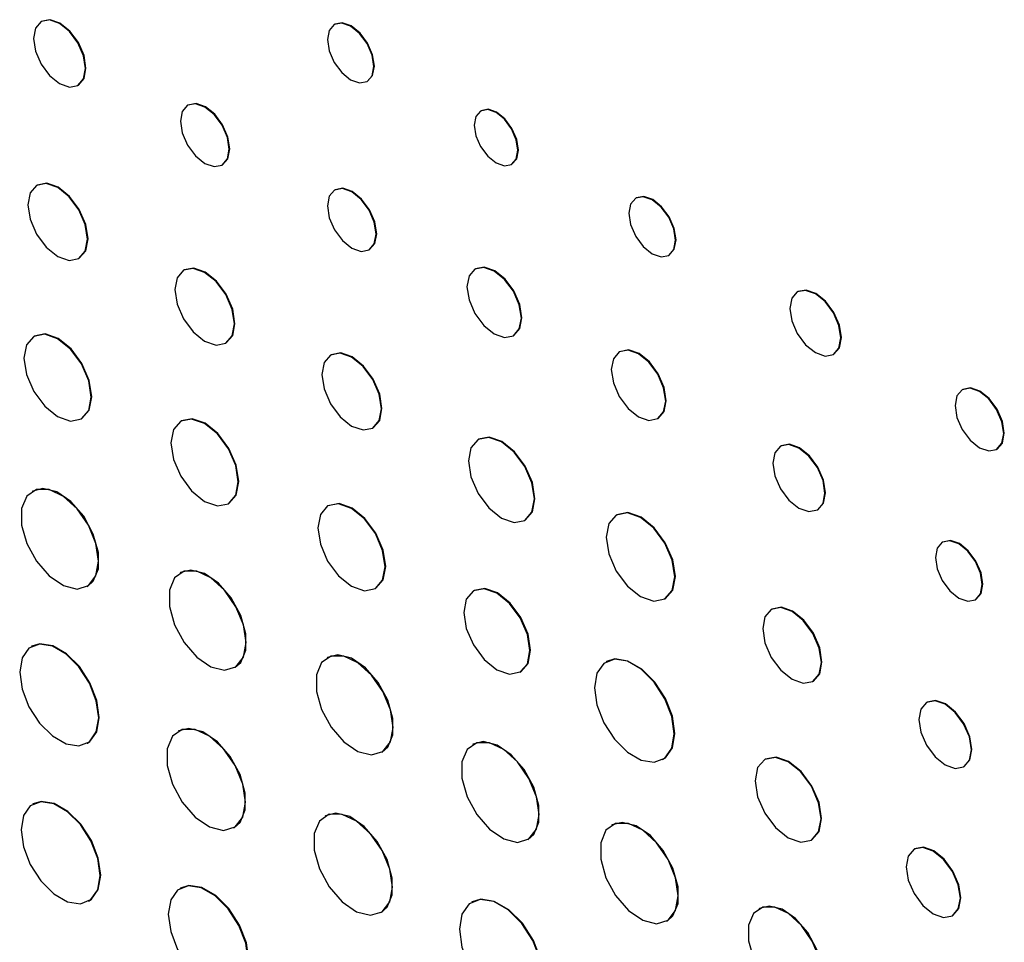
# Model space of a CAD drawing. Header units: inches. Extents: x 6.9 to 25.2, y 3.5 to 16.9.
# Tile 24 of 33: x 22.683 to 23.35, y 10.77 to 11.395. Entities that reach past the tile are written whole.
import ezdxf

# ---------------------------------------------------------------- set-up
doc = ezdxf.new("R2010")
doc.units = ezdxf.units.IN
doc.header["$LTSCALE"] = 2
doc.header["$MEASUREMENT"] = 0

msp = doc.modelspace()

# ---------------------------------------------------------------- linework, layer by layer
at = {"color": 7, "linetype": 'Continuous', "lineweight": 25}
for p, q in [((22.69797, 11.39386), (22.69761, 11.39366)), ((22.89661, 11.39189), (22.89625, 11.39169)), ((22.72255, 11.35046), (22.72291, 11.35066)), ((22.91853, 11.3531), (22.91889, 11.3533)), ((22.79726, 11.33715), (22.79691, 11.33694)), ((22.99583, 11.33329), (22.99548, 11.33308)), ((22.82029, 11.29645), (22.82064, 11.29665)), ((23.01639, 11.29686), (23.01675, 11.29706)), ((22.69498, 11.28285), (22.69462, 11.28264)), ((22.89685, 11.27966), (22.8965, 11.27946)), ((23.10092, 11.27418), (23.10057, 11.27397)), ((22.91988, 11.23896), (22.92023, 11.23916)), ((22.7232, 11.23314), (22.72355, 11.23335)), ((23.12293, 11.23523), (23.12329, 11.23543)), ((22.79456, 11.22536), (22.79421, 11.22515)), ((22.992, 11.22613), (22.99165, 11.22592)), ((23.21046, 11.21066), (23.2101, 11.21045)), ((22.69302, 11.18056), (22.69267, 11.18036)), ((22.82278, 11.17566), (22.82313, 11.17586)), ((23.0177, 11.1808), (23.01805, 11.18101)), ((23.08979, 11.16997), (23.08944, 11.16977)), ((22.89414, 11.16787), (22.89379, 11.16767)), ((23.23455, 11.16811), (23.2349, 11.16832)), ((23.32219, 11.14437), (23.32184, 11.14417)), ((22.72498, 11.12439), (22.72533, 11.12459)), ((22.7926, 11.12308), (22.79225, 11.12287)), ((23.11553, 11.12457), (23.11588, 11.12478)), ((22.92236, 11.11817), (22.92272, 11.11837)), ((22.99411, 11.11062), (22.99376, 11.11041)), ((23.19909, 11.10609), (23.19873, 11.10589)), ((23.34517, 11.10374), (23.34553, 11.10395)), ((22.69207, 11.0755), (22.69171, 11.0753)), ((22.82456, 11.0669), (22.82491, 11.06711)), ((22.89219, 11.06559), (22.89183, 11.06538)), ((23.22368, 11.06267), (23.22404, 11.06287)), ((23.02537, 11.05565), (23.02573, 11.05585)), ((23.08781, 11.05945), (23.08745, 11.05925)), ((23.30864, 11.04097), (23.30829, 11.04077)), ((22.79221, 11.0202), (22.79186, 11.02)), ((22.72892, 11.01085), (22.72927, 11.01105)), ((22.92414, 11.00941), (22.9245, 11.00962)), ((22.99103, 11.008), (22.99067, 11.00779)), ((23.1203, 11.00234), (23.12066, 11.00255)), ((23.33078, 11.00181), (23.33113, 11.00202)), ((23.19284, 10.99544), (23.19249, 10.99524)), ((22.69134, 10.97029), (22.69099, 10.97008)), ((22.8918, 10.96271), (22.89144, 10.96251)), ((22.82888, 10.95587), (22.82923, 10.95607)), ((23.08087, 10.95997), (23.08051, 10.95976)), ((23.02238, 10.95286), (23.02274, 10.95307)), ((23.22061, 10.94653), (23.22096, 10.94674)), ((23.29802, 10.93243), (23.29767, 10.93222)), ((22.79089, 10.91291), (22.79054, 10.9127)), ((22.72884, 10.90452), (22.72919, 10.90472)), ((22.99044, 10.90395), (22.99009, 10.90375)), ((22.92846, 10.89838), (22.92882, 10.89858)), ((23.11878, 10.89348), (23.11913, 10.89368)), ((23.18842, 10.89382), (23.18806, 10.89361)), ((23.32282, 10.88865), (23.32317, 10.88886)), ((22.69225, 10.86343), (22.6919, 10.86322)), ((22.89047, 10.85542), (22.89012, 10.85522)), ((23.08453, 10.84918), (23.08417, 10.84897)), ((22.8283, 10.84729), (22.82865, 10.8475)), ((23.02738, 10.83915), (23.02773, 10.83935)), ((23.21965, 10.83891), (23.22, 10.83911)), ((23.28957, 10.8329), (23.28921, 10.8327)), ((22.79213, 10.80638), (22.79178, 10.80617)), ((22.72982, 10.79753), (22.73017, 10.79774)), ((22.98971, 10.79707), (22.98936, 10.79686)), ((22.92788, 10.7898), (22.92823, 10.79001)), ((23.18439, 10.79255), (23.18403, 10.79235)), ((23.12166, 10.78403), (23.12202, 10.78424)), ((23.31519, 10.78769), (23.31554, 10.7879))]:
    msp.add_line(p, q, dxfattribs=at)
at = {"color": 7, "linetype": 'Continuous', "lineweight": 25, "flags": 128}
for points in [[(22.72772, 11.36188), (22.72638, 11.37045), (22.72255, 11.37926), (22.71683, 11.38698), (22.71008, 11.39243), (22.70333, 11.39477), (22.69761, 11.39366), (22.69379, 11.38926), (22.69245, 11.38224), (22.69379, 11.37367), (22.69761, 11.36486), (22.70333, 11.35714), (22.71008, 11.35169), (22.71683, 11.34935), (22.72255, 11.35046), (22.72638, 11.35486), (22.72772, 11.36188)], [(22.72291, 11.35066), (22.72291, 11.35066), (22.72673, 11.35506), (22.72807, 11.36208), (22.72673, 11.37065), (22.72291, 11.37946), (22.71719, 11.38718), (22.71044, 11.39263), (22.70369, 11.39498), (22.69797, 11.39386)], [(22.92315, 11.3633), (22.92195, 11.37095), (22.91853, 11.37883), (22.91342, 11.38572), (22.90739, 11.39059), (22.90136, 11.39268), (22.89625, 11.39169), (22.89284, 11.38776), (22.89164, 11.38149), (22.89284, 11.37383), (22.89625, 11.36596), (22.90136, 11.35907), (22.90739, 11.3542), (22.91342, 11.35211), (22.91853, 11.3531), (22.92195, 11.35703), (22.92315, 11.3633)], [(22.91889, 11.3533), (22.91889, 11.3533), (22.9223, 11.35723), (22.9235, 11.3635), (22.9223, 11.37116), (22.91889, 11.37903), (22.91378, 11.38593), (22.90775, 11.39079), (22.90172, 11.39289), (22.89661, 11.39189)], [(22.82513, 11.30715), (22.82387, 11.31518), (22.82029, 11.32345), (22.81493, 11.33068), (22.8086, 11.33579), (22.80227, 11.33799), (22.79691, 11.33694), (22.79333, 11.33282), (22.79207, 11.32624), (22.79333, 11.31821), (22.79691, 11.30995), (22.80227, 11.30271), (22.8086, 11.2976), (22.81493, 11.29541), (22.82029, 11.29645), (22.82387, 11.30057), (22.82513, 11.30715)], [(22.82064, 11.29665), (22.82064, 11.29665), (22.82423, 11.30078), (22.82549, 11.30736), (22.82423, 11.31539), (22.82064, 11.32365), (22.81528, 11.33089), (22.80895, 11.33599), (22.80263, 11.33819), (22.79726, 11.33715)], [(23.02073, 11.30643), (23.0196, 11.31362), (23.01639, 11.32101), (23.0116, 11.32748), (23.00594, 11.33205), (23.00028, 11.33402), (22.99548, 11.33308), (22.99227, 11.32939), (22.99115, 11.32351), (22.99227, 11.31632), (22.99548, 11.30893), (23.00028, 11.30246), (23.00594, 11.29789), (23.0116, 11.29593), (23.01639, 11.29686), (23.0196, 11.30055), (23.02073, 11.30643)], [(23.01675, 11.29706), (23.01675, 11.29706), (23.01995, 11.30075), (23.02108, 11.30664), (23.01995, 11.31382), (23.01675, 11.32121), (23.01195, 11.32769), (23.00629, 11.33225), (23.00063, 11.33422), (22.99583, 11.33329)], [(22.72912, 11.24623), (22.72758, 11.25605), (22.7232, 11.26615), (22.71664, 11.27499), (22.70891, 11.28123), (22.70118, 11.28392), (22.69462, 11.28264), (22.69024, 11.2776), (22.6887, 11.26956), (22.69024, 11.25974), (22.69462, 11.24964), (22.70118, 11.2408), (22.70891, 11.23456), (22.71664, 11.23187), (22.7232, 11.23315), (22.72758, 11.23819), (22.72912, 11.24623)], [(22.72355, 11.23335), (22.72355, 11.23335), (22.72793, 11.23839), (22.72947, 11.24643), (22.72793, 11.25625), (22.72355, 11.26635), (22.717, 11.27519), (22.70926, 11.28143), (22.70153, 11.28412), (22.69498, 11.28285)], [(22.92472, 11.24966), (22.92346, 11.25769), (22.91988, 11.26596), (22.91451, 11.27319), (22.90819, 11.2783), (22.90186, 11.2805), (22.8965, 11.27946), (22.89291, 11.27533), (22.89165, 11.26875), (22.89291, 11.26072), (22.8965, 11.25246), (22.90186, 11.24522), (22.90819, 11.24011), (22.91451, 11.23792), (22.91988, 11.23896), (22.92346, 11.24308), (22.92472, 11.24966)], [(22.92023, 11.23916), (22.92023, 11.23916), (22.92381, 11.24329), (22.92507, 11.24987), (22.92381, 11.2579), (22.92023, 11.26616), (22.91487, 11.2734), (22.90854, 11.2785), (22.90221, 11.2807), (22.89685, 11.27966)], [(23.12757, 11.24547), (23.12636, 11.25316), (23.12293, 11.26106), (23.1178, 11.26798), (23.11175, 11.27287), (23.1057, 11.27497), (23.10056, 11.27397), (23.09714, 11.27003), (23.09593, 11.26373), (23.09714, 11.25605), (23.10056, 11.24814), (23.1057, 11.24122), (23.11175, 11.23634), (23.1178, 11.23423), (23.12293, 11.23523), (23.12636, 11.23918), (23.12757, 11.24547)], [(23.12329, 11.23543), (23.12329, 11.23543), (23.12672, 11.23938), (23.12792, 11.24568), (23.12672, 11.25336), (23.12329, 11.26126), (23.11816, 11.26819), (23.1121, 11.27307), (23.10605, 11.27517), (23.10092, 11.27418)], [(22.8287, 11.18874), (22.82716, 11.19856), (22.82278, 11.20866), (22.81623, 11.2175), (22.80849, 11.22374), (22.80076, 11.22643), (22.7942, 11.22515), (22.78982, 11.22011), (22.78829, 11.21207), (22.78982, 11.20225), (22.7942, 11.19215), (22.80076, 11.18331), (22.80849, 11.17707), (22.81623, 11.17438), (22.82278, 11.17566), (22.82716, 11.1807), (22.8287, 11.18874)], [(22.82313, 11.17586), (22.82314, 11.17586), (22.82752, 11.1809), (22.82905, 11.18894), (22.82752, 11.19876), (22.82314, 11.20886), (22.81658, 11.2177), (22.80885, 11.22394), (22.80111, 11.22663), (22.79456, 11.22536)], [(23.02309, 11.19273), (23.02169, 11.20168), (23.0177, 11.21088), (23.01172, 11.21894), (23.00467, 11.22463), (22.99762, 11.22708), (22.99165, 11.22592), (22.98766, 11.22133), (22.98625, 11.214), (22.98766, 11.20505), (22.99165, 11.19584), (22.99762, 11.18778), (23.00467, 11.18209), (23.01172, 11.17964), (23.0177, 11.1808), (23.02169, 11.1854), (23.02309, 11.19273)], [(23.01805, 11.18101), (23.01805, 11.18101), (23.02205, 11.1856), (23.02345, 11.19293), (23.02205, 11.20188), (23.01805, 11.21109), (23.01208, 11.21915), (23.00503, 11.22484), (22.99798, 11.22729), (22.992, 11.22613)], [(23.23961, 11.1793), (23.2383, 11.1877), (23.23455, 11.19634), (23.22894, 11.2039), (23.22233, 11.20924), (23.21571, 11.21154), (23.2101, 11.21045), (23.20636, 11.20614), (23.20504, 11.19926), (23.20636, 11.19086), (23.2101, 11.18222), (23.21571, 11.17466), (23.22233, 11.16932), (23.22894, 11.16702), (23.23455, 11.16811), (23.2383, 11.17243), (23.23961, 11.1793)], [(23.2349, 11.16832), (23.2349, 11.16832), (23.23865, 11.17263), (23.23996, 11.17951), (23.23865, 11.18791), (23.2349, 11.19654), (23.22929, 11.20411), (23.22268, 11.20945), (23.21607, 11.21175), (23.21046, 11.21066)], [(22.73167, 11.13918), (22.72993, 11.15029), (22.72498, 11.1617), (22.71757, 11.1717), (22.70882, 11.17876), (22.70008, 11.1818), (22.69267, 11.18036), (22.68771, 11.17466), (22.68597, 11.16556), (22.68771, 11.15446), (22.69267, 11.14304), (22.70008, 11.13305), (22.70882, 11.12599), (22.71757, 11.12295), (22.72498, 11.12439), (22.72993, 11.13009), (22.73167, 11.13918)], [(22.72533, 11.12459), (22.72533, 11.12459), (22.73029, 11.1303), (22.73202, 11.13939), (22.73029, 11.15049), (22.72533, 11.16191), (22.71792, 11.17191), (22.70918, 11.17896), (22.70043, 11.182), (22.69302, 11.18056)], [(23.12093, 11.13652), (23.11953, 11.14548), (23.11553, 11.1547), (23.10954, 11.16278), (23.10248, 11.16848), (23.09542, 11.17093), (23.08944, 11.16977), (23.08544, 11.16516), (23.08403, 11.15782), (23.08544, 11.14886), (23.08944, 11.13964), (23.09542, 11.13156), (23.10248, 11.12586), (23.10954, 11.12341), (23.11553, 11.12457), (23.11953, 11.12918), (23.12093, 11.13652)], [(23.11588, 11.12478), (23.11588, 11.12478), (23.11988, 11.12938), (23.12129, 11.13672), (23.11988, 11.14569), (23.11588, 11.15491), (23.1099, 11.16298), (23.10284, 11.16868), (23.09578, 11.17114), (23.08979, 11.16997)], [(22.92828, 11.13125), (22.92675, 11.14107), (22.92237, 11.15117), (22.91581, 11.16001), (22.90808, 11.16625), (22.90034, 11.16894), (22.89379, 11.16767), (22.88941, 11.16262), (22.88787, 11.15458), (22.88941, 11.14476), (22.89379, 11.13467), (22.90034, 11.12582), (22.90808, 11.11958), (22.91581, 11.11689), (22.92237, 11.11817), (22.92675, 11.12321), (22.92828, 11.13125)], [(22.92272, 11.11837), (22.92272, 11.11837), (22.9271, 11.12341), (22.92864, 11.13146), (22.9271, 11.14127), (22.92272, 11.15137), (22.91616, 11.16022), (22.90843, 11.16646), (22.9007, 11.16914), (22.89414, 11.16787)], [(23.35001, 11.11443), (23.34875, 11.12245), (23.34518, 11.13069), (23.33982, 11.13792), (23.33351, 11.14301), (23.32719, 11.14521), (23.32184, 11.14417), (23.31826, 11.14005), (23.317, 11.13348), (23.31826, 11.12546), (23.32184, 11.11722), (23.32719, 11.10999), (23.33351, 11.1049), (23.33982, 11.1027), (23.34518, 11.10374), (23.34875, 11.10786), (23.35001, 11.11443)], [(23.34553, 11.10395), (23.34553, 11.10395), (23.34911, 11.10806), (23.35036, 11.11463), (23.34911, 11.12265), (23.34553, 11.1309), (23.34018, 11.13812), (23.33386, 11.14322), (23.32754, 11.14541), (23.32219, 11.14437)], [(22.83125, 11.0817), (22.82952, 11.0928), (22.82456, 11.10422), (22.81715, 11.11422), (22.80841, 11.12127), (22.79966, 11.12431), (22.79225, 11.12287), (22.7873, 11.11717), (22.78556, 11.10808), (22.7873, 11.09698), (22.79225, 11.08556), (22.79966, 11.07556), (22.80841, 11.0685), (22.81715, 11.06546), (22.82456, 11.0669), (22.82952, 11.0726), (22.83125, 11.0817)], [(22.82491, 11.06711), (22.82492, 11.06711), (22.82987, 11.07281), (22.83161, 11.0819), (22.82987, 11.093), (22.82492, 11.10442), (22.8175, 11.11442), (22.80876, 11.12148), (22.80002, 11.12451), (22.7926, 11.12308)], [(23.03192, 11.07013), (23.03022, 11.08099), (23.02537, 11.09216), (23.01812, 11.10194), (23.00957, 11.10885), (23.00101, 11.11182), (22.99376, 11.11041), (22.98891, 11.10483), (22.98721, 11.09594), (22.98891, 11.08508), (22.99376, 11.0739), (23.00101, 11.06412), (23.00957, 11.05722), (23.01812, 11.05424), (23.02537, 11.05565), (23.03022, 11.06123), (23.03192, 11.07013)], [(23.02573, 11.05585), (23.02573, 11.05586), (23.03057, 11.06143), (23.03228, 11.07033), (23.03057, 11.08119), (23.02573, 11.09236), (23.01848, 11.10215), (23.00992, 11.10905), (23.00137, 11.11202), (22.99411, 11.11062)], [(23.22885, 11.07409), (23.22751, 11.08267), (23.22368, 11.09148), (23.21796, 11.0992), (23.21121, 11.10465), (23.20446, 11.107), (23.19873, 11.10589), (23.19491, 11.10148), (23.19356, 11.09446), (23.19491, 11.08589), (23.19873, 11.07707), (23.20446, 11.06935), (23.21121, 11.0639), (23.21796, 11.06156), (23.22368, 11.06267), (23.22751, 11.06707), (23.22885, 11.07409)], [(23.22404, 11.06287), (23.22404, 11.06287), (23.22786, 11.06728), (23.2292, 11.0743), (23.22786, 11.08287), (23.22404, 11.09169), (23.21831, 11.09941), (23.21156, 11.10486), (23.20481, 11.1072), (23.19909, 11.10609)], [(22.73663, 11.02788), (22.73485, 11.03988), (22.72976, 11.05232), (22.72204, 11.0635), (22.71274, 11.07192), (22.70311, 11.07645), (22.69446, 11.07647), (22.68795, 11.07198), (22.68445, 11.06358), (22.68445, 11.05242), (22.68795, 11.03999), (22.69446, 11.02798), (22.70311, 11.01801), (22.71274, 11.01142), (22.72204, 11.0091), (22.72976, 11.01138), (22.73485, 11.01793), (22.73663, 11.02788)], [(22.72927, 11.01105), (22.73304, 11.01437), (22.73653, 11.02276), (22.73653, 11.03393), (22.73304, 11.04636), (22.72652, 11.05837), (22.71787, 11.06834), (22.70824, 11.07493), (22.69894, 11.07724), (22.69207, 11.0755)], [(22.93084, 11.02421), (22.9291, 11.03531), (22.92415, 11.04673), (22.91673, 11.05673), (22.90799, 11.06378), (22.89925, 11.06682), (22.89183, 11.06538), (22.88688, 11.05968), (22.88514, 11.05059), (22.88688, 11.03949), (22.89183, 11.02807), (22.89925, 11.01807), (22.90799, 11.01101), (22.91673, 11.00797), (22.92415, 11.00941), (22.9291, 11.01511), (22.93084, 11.02421)], [(22.9245, 11.00962), (22.9245, 11.00962), (22.92945, 11.01532), (22.93119, 11.02441), (22.92945, 11.03551), (22.9245, 11.04693), (22.91709, 11.05693), (22.90834, 11.06399), (22.8996, 11.06703), (22.89219, 11.06559)], [(23.12711, 11.01738), (23.12534, 11.02867), (23.1203, 11.04028), (23.11277, 11.05045), (23.10388, 11.05762), (23.09499, 11.06071), (23.08745, 11.05925), (23.08242, 11.05345), (23.08065, 11.0442), (23.08242, 11.03292), (23.08745, 11.02131), (23.09499, 11.01114), (23.10388, 11.00397), (23.11277, 11.00088), (23.1203, 11.00234), (23.12534, 11.00814), (23.12711, 11.01738)], [(23.12066, 11.00255), (23.12066, 11.00255), (23.12569, 11.00834), (23.12746, 11.01759), (23.12569, 11.02887), (23.12066, 11.04048), (23.11312, 11.05065), (23.10423, 11.05782), (23.09534, 11.06091), (23.08781, 11.05945)], [(23.33544, 11.01211), (23.33423, 11.01984), (23.33078, 11.02779), (23.32562, 11.03475), (23.31954, 11.03966), (23.31345, 11.04177), (23.30829, 11.04077), (23.30484, 11.0368), (23.30363, 11.03047), (23.30484, 11.02275), (23.30829, 11.0148), (23.31345, 11.00784), (23.31954, 11.00293), (23.32562, 11.00081), (23.33078, 11.00181), (23.33423, 11.00578), (23.33544, 11.01211)], [(23.33113, 11.00202), (23.33113, 11.00202), (23.33458, 11.00599), (23.33579, 11.01231), (23.33458, 11.02004), (23.33113, 11.02799), (23.32598, 11.03495), (23.31989, 11.03986), (23.3138, 11.04198), (23.30864, 11.04097)], [(22.83655, 10.97282), (22.83478, 10.98476), (22.82971, 10.99713), (22.82204, 11.00826), (22.81278, 11.01664), (22.8032, 11.02115), (22.79459, 11.02117), (22.78811, 11.0167), (22.78463, 11.00835), (22.78463, 10.99724), (22.78811, 10.98487), (22.79459, 10.97292), (22.8032, 10.96299), (22.81278, 10.95644), (22.82204, 10.95414), (22.82971, 10.9564), (22.83478, 10.96292), (22.83655, 10.97282)], [(22.82923, 10.95607), (22.83298, 10.95937), (22.83645, 10.96773), (22.83645, 10.97884), (22.83298, 10.9912), (22.8265, 11.00316), (22.81788, 11.01308), (22.8083, 11.01963), (22.79905, 11.02194), (22.79221, 11.0202)], [(23.02895, 10.96738), (23.02724, 10.97828), (23.02238, 10.98948), (23.01511, 10.9993), (23.00653, 11.00622), (22.99795, 11.0092), (22.99067, 11.00779), (22.98581, 11.0022), (22.9841, 10.99327), (22.98581, 10.98238), (22.99067, 10.97117), (22.99795, 10.96136), (23.00653, 10.95443), (23.01511, 10.95145), (23.02238, 10.95287), (23.02724, 10.95846), (23.02895, 10.96738)], [(23.02274, 10.95307), (23.02274, 10.95307), (23.0276, 10.95866), (23.0293, 10.96759), (23.0276, 10.97848), (23.02274, 10.98969), (23.01546, 10.9995), (23.00688, 11.00643), (22.9983, 11.00941), (22.99103, 11.008)], [(23.22643, 10.95941), (23.22492, 10.96907), (23.22061, 10.979), (23.21416, 10.98771), (23.20655, 10.99385), (23.19894, 10.99649), (23.19249, 10.99524), (23.18818, 10.99028), (23.18667, 10.98236), (23.18818, 10.9727), (23.19249, 10.96277), (23.19894, 10.95406), (23.20655, 10.94792), (23.21416, 10.94528), (23.22061, 10.94653), (23.22492, 10.95149), (23.22643, 10.95941)], [(23.22096, 10.94674), (23.22096, 10.94674), (23.22527, 10.9517), (23.22679, 10.95961), (23.22527, 10.96927), (23.22096, 10.97921), (23.21451, 10.98791), (23.2069, 10.99405), (23.19929, 10.9967), (23.19284, 10.99544)], [(22.73668, 10.92185), (22.73507, 10.93335), (22.73042, 10.94533), (22.7233, 10.95634), (22.71456, 10.96506), (22.70527, 10.97042), (22.69653, 10.9718), (22.68941, 10.96901), (22.68476, 10.96239), (22.68315, 10.95275), (22.68476, 10.94125), (22.68941, 10.92927), (22.69653, 10.91826), (22.70527, 10.90955), (22.71456, 10.90418), (22.7233, 10.90281), (22.73042, 10.9056), (22.73507, 10.91221), (22.73668, 10.92185)], [(22.72919, 10.90472), (22.73077, 10.9058), (22.73542, 10.91241), (22.73704, 10.92205), (22.73542, 10.93356), (22.73077, 10.94554), (22.72365, 10.95655), (22.71492, 10.96526), (22.70562, 10.97063), (22.69689, 10.972), (22.69134, 10.97029)], [(22.93613, 10.91533), (22.93436, 10.92727), (22.9293, 10.93964), (22.92162, 10.95077), (22.91237, 10.95915), (22.90279, 10.96366), (22.89418, 10.96368), (22.88769, 10.95921), (22.88422, 10.95086), (22.88422, 10.93975), (22.88769, 10.92738), (22.89418, 10.91543), (22.90279, 10.9055), (22.91237, 10.89895), (22.92162, 10.89665), (22.9293, 10.89891), (22.93436, 10.90543), (22.93613, 10.91533)], [(22.92882, 10.89858), (22.93256, 10.90188), (22.93604, 10.91024), (22.93604, 10.92135), (22.93256, 10.93371), (22.92608, 10.94567), (22.91747, 10.95559), (22.90789, 10.96215), (22.89864, 10.96445), (22.8918, 10.96271)], [(23.12671, 10.911), (23.12507, 10.92263), (23.12037, 10.93474), (23.11318, 10.94587), (23.10434, 10.95468), (23.09495, 10.96011), (23.08612, 10.96149), (23.07892, 10.95867), (23.07422, 10.95199), (23.07259, 10.94224), (23.07422, 10.93061), (23.07892, 10.9185), (23.08612, 10.90737), (23.09495, 10.89856), (23.10434, 10.89314), (23.11318, 10.89175), (23.12037, 10.89457), (23.12507, 10.90126), (23.12671, 10.911)], [(23.11913, 10.89368), (23.12073, 10.89477), (23.12543, 10.90146), (23.12706, 10.91121), (23.12543, 10.92284), (23.12073, 10.93495), (23.11353, 10.94608), (23.1047, 10.95489), (23.0953, 10.96031), (23.08647, 10.9617), (23.08087, 10.95997)], [(23.32803, 10.90017), (23.32668, 10.90881), (23.32282, 10.9177), (23.31705, 10.92548), (23.31024, 10.93098), (23.30344, 10.93334), (23.29767, 10.93222), (23.29381, 10.92778), (23.29246, 10.92071), (23.29381, 10.91206), (23.29767, 10.90318), (23.30344, 10.89539), (23.31024, 10.8899), (23.31705, 10.88753), (23.32282, 10.88865), (23.32668, 10.89309), (23.32803, 10.90017)], [(23.32317, 10.88886), (23.32317, 10.88886), (23.32703, 10.8933), (23.32838, 10.90037), (23.32703, 10.90902), (23.32317, 10.91791), (23.3174, 10.92569), (23.3106, 10.93118), (23.30379, 10.93355), (23.29802, 10.93243)], [(22.83612, 10.86458), (22.83432, 10.87676), (22.82915, 10.88938), (22.82132, 10.90073), (22.81188, 10.90928), (22.80211, 10.91388), (22.79332, 10.9139), (22.78671, 10.90934), (22.78317, 10.90082), (22.78317, 10.88949), (22.78671, 10.87687), (22.79332, 10.86468), (22.80211, 10.85456), (22.81188, 10.84787), (22.82132, 10.84552), (22.82915, 10.84783), (22.83432, 10.85448), (22.83612, 10.86458)], [(22.82865, 10.8475), (22.83247, 10.85086), (22.83602, 10.85938), (22.83602, 10.87072), (22.83247, 10.88333), (22.82586, 10.89552), (22.81708, 10.90564), (22.80731, 10.91233), (22.79787, 10.91468), (22.79089, 10.91291)], [(23.03511, 10.85622), (23.03333, 10.86825), (23.02822, 10.88071), (23.02049, 10.89192), (23.01117, 10.90037), (23.00152, 10.90491), (22.99284, 10.90493), (22.98631, 10.90042), (22.98281, 10.89201), (22.98281, 10.88082), (22.98631, 10.86836), (22.99284, 10.85632), (23.00152, 10.84632), (23.01117, 10.83972), (23.02049, 10.8374), (23.02822, 10.83968), (23.03333, 10.84625), (23.03511, 10.85622)], [(23.02773, 10.83935), (23.03151, 10.84267), (23.03501, 10.85109), (23.03501, 10.86228), (23.03151, 10.87474), (23.02498, 10.88678), (23.0163, 10.89678), (23.00665, 10.90338), (22.99733, 10.9057), (22.99044, 10.90395)], [(23.22619, 10.85337), (23.22449, 10.86422), (23.21965, 10.87538), (23.2124, 10.88515), (23.20386, 10.89205), (23.19531, 10.89502), (23.18806, 10.89361), (23.18322, 10.88804), (23.18152, 10.87915), (23.18322, 10.8683), (23.18806, 10.85714), (23.19531, 10.84737), (23.20386, 10.84047), (23.2124, 10.8375), (23.21965, 10.83891), (23.22449, 10.84448), (23.22619, 10.85337)], [(23.22, 10.83911), (23.22, 10.83911), (23.22484, 10.84468), (23.22654, 10.85357), (23.22484, 10.86442), (23.22, 10.87558), (23.21276, 10.88536), (23.20421, 10.89225), (23.19566, 10.89523), (23.18842, 10.89382)], [(22.73767, 10.8149), (22.73605, 10.82642), (22.7314, 10.83842), (22.72426, 10.84946), (22.71551, 10.85819), (22.7062, 10.86356), (22.69745, 10.86494), (22.69031, 10.86214), (22.68566, 10.85552), (22.68404, 10.84586), (22.68566, 10.83433), (22.69031, 10.82233), (22.69745, 10.8113), (22.7062, 10.80257), (22.71551, 10.79719), (22.72426, 10.79582), (22.7314, 10.79861), (22.73605, 10.80524), (22.73767, 10.8149)], [(22.73017, 10.79774), (22.73175, 10.79882), (22.73641, 10.80544), (22.73803, 10.8151), (22.73641, 10.82663), (22.73175, 10.83863), (22.72462, 10.84966), (22.71587, 10.85839), (22.70655, 10.86377), (22.6978, 10.86514), (22.69225, 10.86343)], [(22.9357, 10.80709), (22.9339, 10.81927), (22.92873, 10.83189), (22.9209, 10.84324), (22.91146, 10.85179), (22.90169, 10.85639), (22.89291, 10.85641), (22.8863, 10.85185), (22.88275, 10.84333), (22.88275, 10.832), (22.8863, 10.81938), (22.89291, 10.80719), (22.90169, 10.79707), (22.91146, 10.79038), (22.9209, 10.78803), (22.92873, 10.79034), (22.9339, 10.797), (22.9357, 10.80709)], [(22.92823, 10.79001), (22.93206, 10.79337), (22.9356, 10.80189), (22.9356, 10.81323), (22.93206, 10.82584), (22.92545, 10.83803), (22.91666, 10.84815), (22.90689, 10.85484), (22.89745, 10.85719), (22.89047, 10.85542)], [(23.12943, 10.8012), (23.12764, 10.81329), (23.12251, 10.82582), (23.11474, 10.83709), (23.10536, 10.84558), (23.09566, 10.85014), (23.08694, 10.85016), (23.08038, 10.84563), (23.07686, 10.83717), (23.07686, 10.82592), (23.08038, 10.8134), (23.08694, 10.80129), (23.09566, 10.79124), (23.10536, 10.78461), (23.11474, 10.78227), (23.12251, 10.78457), (23.12764, 10.79117), (23.12943, 10.8012)], [(23.12202, 10.78424), (23.12581, 10.78758), (23.12933, 10.79604), (23.12933, 10.80729), (23.12581, 10.81981), (23.11925, 10.83192), (23.11053, 10.84197), (23.10082, 10.8486), (23.09145, 10.85093), (23.08453, 10.84918)], [(23.32057, 10.79959), (23.31917, 10.80852), (23.31519, 10.8177), (23.30923, 10.82574), (23.3022, 10.83141), (23.29517, 10.83385), (23.28921, 10.8327), (23.28523, 10.82811), (23.28383, 10.8208), (23.28523, 10.81187), (23.28921, 10.80269), (23.29517, 10.79465), (23.3022, 10.78898), (23.30923, 10.78654), (23.31519, 10.7877), (23.31917, 10.79228), (23.32057, 10.79959)], [(23.31554, 10.7879), (23.31555, 10.7879), (23.31953, 10.79248), (23.32093, 10.79979), (23.31953, 10.80872), (23.31555, 10.8179), (23.30959, 10.82594), (23.30256, 10.83161), (23.29552, 10.83406), (23.28957, 10.8329)], [(22.83802, 10.75736), (22.83638, 10.769), (22.83168, 10.78113), (22.82447, 10.79227), (22.81563, 10.80109), (22.80623, 10.80652), (22.79739, 10.80791), (22.79018, 10.80508), (22.78548, 10.79839), (22.78384, 10.78864), (22.78548, 10.77699), (22.79018, 10.76487), (22.79739, 10.75373), (22.80623, 10.74491), (22.81563, 10.73948), (22.82447, 10.73809), (22.83168, 10.74091), (22.83638, 10.74761), (22.83802, 10.75736)], [(22.83044, 10.74003), (22.83203, 10.74112), (22.83674, 10.74781), (22.83837, 10.75757), (22.83674, 10.76921), (22.83203, 10.78133), (22.82483, 10.79247), (22.81599, 10.80129), (22.80658, 10.80672), (22.79774, 10.80811), (22.79213, 10.80638)], [(23.03752, 10.74602), (23.03582, 10.75815), (23.03092, 10.77077), (23.02341, 10.78238), (23.01421, 10.79156), (23.00441, 10.79722), (22.9952, 10.79867), (22.9877, 10.79573), (22.9828, 10.78876), (22.98109, 10.7786), (22.9828, 10.76647), (22.9877, 10.75384), (22.9952, 10.74224), (23.00441, 10.73305), (23.01421, 10.7274), (23.02341, 10.72595), (23.03092, 10.72889), (23.03582, 10.73586), (23.03752, 10.74602)], [(23.02961, 10.72796), (23.03127, 10.7291), (23.03617, 10.73607), (23.03787, 10.74623), (23.03617, 10.75835), (23.03127, 10.77098), (23.02377, 10.78258), (23.01456, 10.79177), (23.00476, 10.79742), (22.99555, 10.79887), (22.98971, 10.79707)], [(23.22679, 10.74721), (23.2251, 10.75863), (23.22025, 10.77047), (23.21291, 10.78111), (23.20406, 10.78913), (23.19489, 10.79345), (23.18665, 10.79346), (23.18045, 10.78919), (23.17712, 10.7812), (23.17712, 10.77057), (23.18045, 10.75874), (23.18665, 10.7473), (23.19489, 10.73781), (23.20406, 10.73153), (23.21291, 10.72933), (23.22025, 10.7315), (23.2251, 10.73774), (23.22679, 10.74721)], [(23.21981, 10.73119), (23.22339, 10.73435), (23.22672, 10.74234), (23.22672, 10.75297), (23.22339, 10.7648), (23.21719, 10.77624), (23.20895, 10.78573), (23.19979, 10.79201), (23.19093, 10.79421), (23.18439, 10.79255)]]:
    msp.add_lwpolyline(points, dxfattribs=at)

doc.saveas('drawing.dxf')
